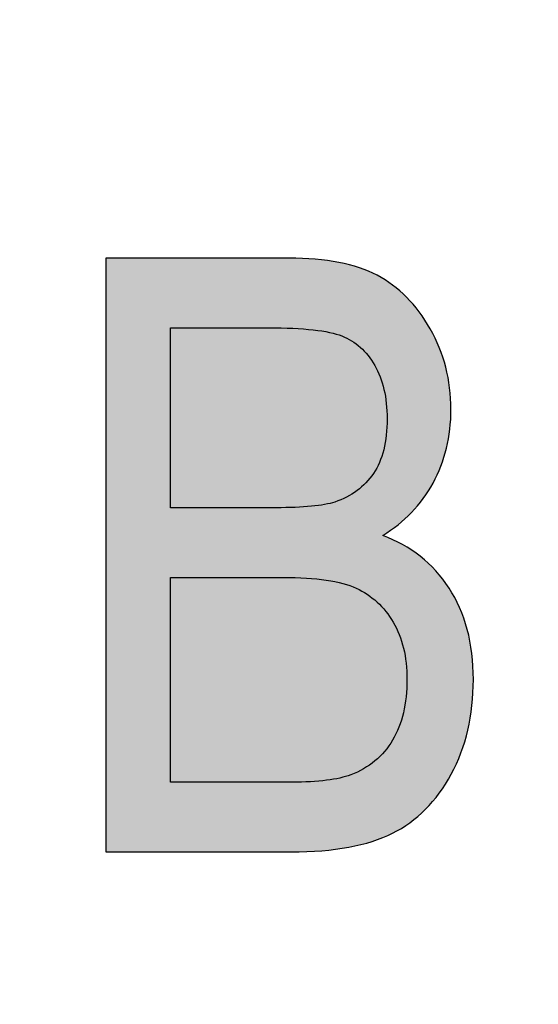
# Model space of a CAD drawing. Header units: millimetres. Extents: x -296 to 295, y -209 to 209.
# Tile 46 of 140: x -232.23 to -231.13, y 41.33 to 43.42. Entities that reach past the tile are written whole.
import ezdxf

# ---------------------------------------------------------------- set-up
doc = ezdxf.new("R2010")
doc.units = ezdxf.units.MM
doc.header["$MEASUREMENT"] = 0
doc.layers.add('layer 1', color=7, linetype='Continuous')

msp = doc.modelspace()

# ---------------------------------------------------------------- hatches: boundary and pattern name
at = {"layer": 'layer 1'}
h = msp.add_hatch(color=250, dxfattribs=at)
edge = h.paths.add_edge_path()
edge.add_spline(control_points=[(-232.0498, 41.65), (-232.0498, 41.65), (-232.0498, 42.913), (-232.0498, 42.913), (-232.0498, 42.913), (-231.6606, 42.913), (-231.6606, 42.913), (-231.5815, 42.913), (-231.5192, 42.9009), (-231.473, 42.8765), (-231.4271, 42.8521), (-231.3895, 42.8142), (-231.3601, 42.7624), (-231.3307, 42.7107), (-231.316, 42.6537), (-231.316, 42.5913), (-231.316, 42.5334), (-231.3287, 42.4811), (-231.3539, 42.4346), (-231.3795, 42.3882), (-231.4151, 42.3512), (-231.4612, 42.3229), (-231.4016, 42.3012), (-231.3545, 42.2638), (-231.3201, 42.2112), (-231.2857, 42.1586), (-231.2684, 42.0936), (-231.2684, 42.0166), (-231.2684, 41.9402), (-231.284, 41.8731), (-231.3154, 41.8152), (-231.3466, 41.7573), (-231.3883, 41.7156), (-231.4404, 41.6894), (-231.4927, 41.6632), (-231.5644, 41.65), (-231.6556, 41.65), (-231.6556, 41.65), (-232.0498, 41.65), (-232.0498, 41.65)], knot_values=[0, 0, 0, 0, 0.076923, 0.076923, 0.076923, 0.153846, 0.153846, 0.153846, 0.230769, 0.230769, 0.230769, 0.307692, 0.307692, 0.307692, 0.384615, 0.384615, 0.384615, 0.461538, 0.461538, 0.461538, 0.538462, 0.538462, 0.538462, 0.615385, 0.615385, 0.615385, 0.692308, 0.692308, 0.692308, 0.769231, 0.769231, 0.769231, 0.846154, 0.846154, 0.846154, 0.923077, 0.923077, 0.923077, 1, 1, 1, 1], degree=3, periodic=1)
h = msp.add_hatch(color=250, dxfattribs=at)
edge = h.paths.add_edge_path()
edge.add_spline(control_points=[(-232.0498, 41.65), (-232.0498, 41.65), (-232.0498, 42.913), (-232.0498, 42.913), (-232.0498, 42.913), (-231.6606, 42.913), (-231.6606, 42.913), (-231.5815, 42.913), (-231.5192, 42.9009), (-231.473, 42.8765), (-231.4271, 42.8521), (-231.3895, 42.8142), (-231.3601, 42.7624), (-231.3307, 42.7107), (-231.316, 42.6537), (-231.316, 42.5913), (-231.316, 42.5334), (-231.3287, 42.4811), (-231.3539, 42.4346), (-231.3795, 42.3882), (-231.4151, 42.3512), (-231.4612, 42.3229), (-231.4016, 42.3012), (-231.3545, 42.2638), (-231.3201, 42.2112), (-231.2857, 42.1586), (-231.2684, 42.0936), (-231.2684, 42.0166), (-231.2684, 41.9402), (-231.284, 41.8731), (-231.3154, 41.8152), (-231.3466, 41.7573), (-231.3883, 41.7156), (-231.4404, 41.6894), (-231.4927, 41.6632), (-231.5644, 41.65), (-231.6556, 41.65), (-231.6556, 41.65), (-232.0498, 41.65), (-232.0498, 41.65)], knot_values=[0, 0, 0, 0, 0.076923, 0.076923, 0.076923, 0.153846, 0.153846, 0.153846, 0.230769, 0.230769, 0.230769, 0.307692, 0.307692, 0.307692, 0.384615, 0.384615, 0.384615, 0.461538, 0.461538, 0.461538, 0.538462, 0.538462, 0.538462, 0.615385, 0.615385, 0.615385, 0.692308, 0.692308, 0.692308, 0.769231, 0.769231, 0.769231, 0.846154, 0.846154, 0.846154, 0.923077, 0.923077, 0.923077, 1, 1, 1, 1], degree=3, periodic=1)
h = msp.add_hatch(color=250, dxfattribs=at)
edge = h.paths.add_edge_path()
edge.add_spline(control_points=[(-232.0498, 41.65), (-232.0498, 41.65), (-232.0498, 42.913), (-232.0498, 42.913), (-232.0498, 42.913), (-231.6606, 42.913), (-231.6606, 42.913), (-231.5815, 42.913), (-231.5192, 42.9009), (-231.473, 42.8765), (-231.4271, 42.8521), (-231.3895, 42.8142), (-231.3601, 42.7624), (-231.3307, 42.7107), (-231.316, 42.6537), (-231.316, 42.5913), (-231.316, 42.5334), (-231.3287, 42.4811), (-231.3539, 42.4346), (-231.3795, 42.3882), (-231.4151, 42.3512), (-231.4612, 42.3229), (-231.4016, 42.3012), (-231.3545, 42.2638), (-231.3201, 42.2112), (-231.2857, 42.1586), (-231.2684, 42.0936), (-231.2684, 42.0166), (-231.2684, 41.9402), (-231.284, 41.8731), (-231.3154, 41.8152), (-231.3466, 41.7573), (-231.3883, 41.7156), (-231.4404, 41.6894), (-231.4927, 41.6632), (-231.5644, 41.65), (-231.6556, 41.65), (-231.6556, 41.65), (-232.0498, 41.65), (-232.0498, 41.65)], knot_values=[0, 0, 0, 0, 0.076923, 0.076923, 0.076923, 0.153846, 0.153846, 0.153846, 0.230769, 0.230769, 0.230769, 0.307692, 0.307692, 0.307692, 0.384615, 0.384615, 0.384615, 0.461538, 0.461538, 0.461538, 0.538462, 0.538462, 0.538462, 0.615385, 0.615385, 0.615385, 0.692308, 0.692308, 0.692308, 0.769231, 0.769231, 0.769231, 0.846154, 0.846154, 0.846154, 0.923077, 0.923077, 0.923077, 1, 1, 1, 1], degree=3, periodic=1)
h = msp.add_hatch(color=250, dxfattribs=at)
edge = h.paths.add_edge_path()
edge.add_spline(control_points=[(-232.0498, 41.65), (-232.0498, 41.65), (-232.0498, 42.913), (-232.0498, 42.913), (-232.0498, 42.913), (-231.6606, 42.913), (-231.6606, 42.913), (-231.5815, 42.913), (-231.5192, 42.9009), (-231.473, 42.8765), (-231.4271, 42.8521), (-231.3895, 42.8142), (-231.3601, 42.7624), (-231.3307, 42.7107), (-231.316, 42.6537), (-231.316, 42.5913), (-231.316, 42.5334), (-231.3287, 42.4811), (-231.3539, 42.4346), (-231.3795, 42.3882), (-231.4151, 42.3512), (-231.4612, 42.3229), (-231.4016, 42.3012), (-231.3545, 42.2638), (-231.3201, 42.2112), (-231.2857, 42.1586), (-231.2684, 42.0936), (-231.2684, 42.0166), (-231.2684, 41.9402), (-231.284, 41.8731), (-231.3154, 41.8152), (-231.3466, 41.7573), (-231.3883, 41.7156), (-231.4404, 41.6894), (-231.4927, 41.6632), (-231.5644, 41.65), (-231.6556, 41.65), (-231.6556, 41.65), (-232.0498, 41.65), (-232.0498, 41.65)], knot_values=[0, 0, 0, 0, 0.076923, 0.076923, 0.076923, 0.153846, 0.153846, 0.153846, 0.230769, 0.230769, 0.230769, 0.307692, 0.307692, 0.307692, 0.384615, 0.384615, 0.384615, 0.461538, 0.461538, 0.461538, 0.538462, 0.538462, 0.538462, 0.615385, 0.615385, 0.615385, 0.692308, 0.692308, 0.692308, 0.769231, 0.769231, 0.769231, 0.846154, 0.846154, 0.846154, 0.923077, 0.923077, 0.923077, 1, 1, 1, 1], degree=3, periodic=1)
h = msp.add_hatch(color=250, dxfattribs=at)
edge = h.paths.add_edge_path()
edge.add_spline(control_points=[(-231.9122, 42.382), (-231.9122, 42.382), (-231.6882, 42.382), (-231.6882, 42.382), (-231.6294, 42.382), (-231.5877, 42.3861), (-231.563, 42.3941), (-231.5274, 42.4061), (-231.5001, 42.4264), (-231.4807, 42.4549), (-231.4615, 42.4834), (-231.4518, 42.5222), (-231.4518, 42.5713), (-231.4518, 42.6166), (-231.4607, 42.6545), (-231.478, 42.6848), (-231.4956, 42.7151), (-231.5189, 42.736), (-231.548, 42.7474), (-231.5771, 42.7589), (-231.6291, 42.7648), (-231.7044, 42.7648), (-231.7044, 42.7648), (-231.9122, 42.7648), (-231.9122, 42.7648), (-231.9122, 42.7648), (-231.9122, 42.382), (-231.9122, 42.382)], knot_values=[0, 0, 0, 0, 0.111111, 0.111111, 0.111111, 0.222222, 0.222222, 0.222222, 0.333333, 0.333333, 0.333333, 0.444444, 0.444444, 0.444444, 0.555556, 0.555556, 0.555556, 0.666667, 0.666667, 0.666667, 0.777778, 0.777778, 0.777778, 0.888889, 0.888889, 0.888889, 1, 1, 1, 1], degree=3, periodic=1)
h = msp.add_hatch(color=250, dxfattribs=at)
edge = h.paths.add_edge_path()
edge.add_spline(control_points=[(-231.9122, 42.382), (-231.9122, 42.382), (-231.6882, 42.382), (-231.6882, 42.382), (-231.6294, 42.382), (-231.5877, 42.3861), (-231.563, 42.3941), (-231.5274, 42.4061), (-231.5001, 42.4264), (-231.4807, 42.4549), (-231.4615, 42.4834), (-231.4518, 42.5222), (-231.4518, 42.5713), (-231.4518, 42.6166), (-231.4607, 42.6545), (-231.478, 42.6848), (-231.4956, 42.7151), (-231.5189, 42.736), (-231.548, 42.7474), (-231.5771, 42.7589), (-231.6291, 42.7648), (-231.7044, 42.7648), (-231.7044, 42.7648), (-231.9122, 42.7648), (-231.9122, 42.7648), (-231.9122, 42.7648), (-231.9122, 42.382), (-231.9122, 42.382)], knot_values=[0, 0, 0, 0, 0.111111, 0.111111, 0.111111, 0.222222, 0.222222, 0.222222, 0.333333, 0.333333, 0.333333, 0.444444, 0.444444, 0.444444, 0.555556, 0.555556, 0.555556, 0.666667, 0.666667, 0.666667, 0.777778, 0.777778, 0.777778, 0.888889, 0.888889, 0.888889, 1, 1, 1, 1], degree=3, periodic=1)
h = msp.add_hatch(color=250, dxfattribs=at)
edge = h.paths.add_edge_path()
edge.add_spline(control_points=[(-231.9122, 42.382), (-231.9122, 42.382), (-231.6882, 42.382), (-231.6882, 42.382), (-231.6294, 42.382), (-231.5877, 42.3861), (-231.563, 42.3941), (-231.5274, 42.4061), (-231.5001, 42.4264), (-231.4807, 42.4549), (-231.4615, 42.4834), (-231.4518, 42.5222), (-231.4518, 42.5713), (-231.4518, 42.6166), (-231.4607, 42.6545), (-231.478, 42.6848), (-231.4956, 42.7151), (-231.5189, 42.736), (-231.548, 42.7474), (-231.5771, 42.7589), (-231.6291, 42.7648), (-231.7044, 42.7648), (-231.7044, 42.7648), (-231.9122, 42.7648), (-231.9122, 42.7648), (-231.9122, 42.7648), (-231.9122, 42.382), (-231.9122, 42.382)], knot_values=[0, 0, 0, 0, 0.111111, 0.111111, 0.111111, 0.222222, 0.222222, 0.222222, 0.333333, 0.333333, 0.333333, 0.444444, 0.444444, 0.444444, 0.555556, 0.555556, 0.555556, 0.666667, 0.666667, 0.666667, 0.777778, 0.777778, 0.777778, 0.888889, 0.888889, 0.888889, 1, 1, 1, 1], degree=3, periodic=1)
h = msp.add_hatch(color=250, dxfattribs=at)
edge = h.paths.add_edge_path()
edge.add_spline(control_points=[(-231.9122, 42.382), (-231.9122, 42.382), (-231.6882, 42.382), (-231.6882, 42.382), (-231.6294, 42.382), (-231.5877, 42.3861), (-231.563, 42.3941), (-231.5274, 42.4061), (-231.5001, 42.4264), (-231.4807, 42.4549), (-231.4615, 42.4834), (-231.4518, 42.5222), (-231.4518, 42.5713), (-231.4518, 42.6166), (-231.4607, 42.6545), (-231.478, 42.6848), (-231.4956, 42.7151), (-231.5189, 42.736), (-231.548, 42.7474), (-231.5771, 42.7589), (-231.6291, 42.7648), (-231.7044, 42.7648), (-231.7044, 42.7648), (-231.9122, 42.7648), (-231.9122, 42.7648), (-231.9122, 42.7648), (-231.9122, 42.382), (-231.9122, 42.382)], knot_values=[0, 0, 0, 0, 0.111111, 0.111111, 0.111111, 0.222222, 0.222222, 0.222222, 0.333333, 0.333333, 0.333333, 0.444444, 0.444444, 0.444444, 0.555556, 0.555556, 0.555556, 0.666667, 0.666667, 0.666667, 0.777778, 0.777778, 0.777778, 0.888889, 0.888889, 0.888889, 1, 1, 1, 1], degree=3, periodic=1)
h = msp.add_hatch(color=250, dxfattribs=at)
edge = h.paths.add_edge_path()
edge.add_spline(control_points=[(-231.9122, 41.7982), (-231.9122, 41.7982), (-231.6547, 41.7982), (-231.6547, 41.7982), (-231.5979, 41.7982), (-231.5562, 41.8035), (-231.5292, 41.8137), (-231.4901, 41.8287), (-231.4604, 41.8534), (-231.4401, 41.8875), (-231.4198, 41.9219), (-231.4095, 41.9652), (-231.4095, 42.0169), (-231.4095, 42.0648), (-231.4192, 42.1051), (-231.4389, 42.1383), (-231.4583, 42.1715), (-231.4845, 42.1956), (-231.5174, 42.2109), (-231.5506, 42.2262), (-231.6024, 42.2339), (-231.6729, 42.2339), (-231.6729, 42.2339), (-231.9122, 42.2339), (-231.9122, 42.2339), (-231.9122, 42.2339), (-231.9122, 41.7982), (-231.9122, 41.7982)], knot_values=[0, 0, 0, 0, 0.111111, 0.111111, 0.111111, 0.222222, 0.222222, 0.222222, 0.333333, 0.333333, 0.333333, 0.444444, 0.444444, 0.444444, 0.555556, 0.555556, 0.555556, 0.666667, 0.666667, 0.666667, 0.777778, 0.777778, 0.777778, 0.888889, 0.888889, 0.888889, 1, 1, 1, 1], degree=3, periodic=1)
h = msp.add_hatch(color=250, dxfattribs=at)
edge = h.paths.add_edge_path()
edge.add_spline(control_points=[(-231.9122, 41.7982), (-231.9122, 41.7982), (-231.6547, 41.7982), (-231.6547, 41.7982), (-231.5979, 41.7982), (-231.5562, 41.8035), (-231.5292, 41.8137), (-231.4901, 41.8287), (-231.4604, 41.8534), (-231.4401, 41.8875), (-231.4198, 41.9219), (-231.4095, 41.9652), (-231.4095, 42.0169), (-231.4095, 42.0648), (-231.4192, 42.1051), (-231.4389, 42.1383), (-231.4583, 42.1715), (-231.4845, 42.1956), (-231.5174, 42.2109), (-231.5506, 42.2262), (-231.6024, 42.2339), (-231.6729, 42.2339), (-231.6729, 42.2339), (-231.9122, 42.2339), (-231.9122, 42.2339), (-231.9122, 42.2339), (-231.9122, 41.7982), (-231.9122, 41.7982)], knot_values=[0, 0, 0, 0, 0.111111, 0.111111, 0.111111, 0.222222, 0.222222, 0.222222, 0.333333, 0.333333, 0.333333, 0.444444, 0.444444, 0.444444, 0.555556, 0.555556, 0.555556, 0.666667, 0.666667, 0.666667, 0.777778, 0.777778, 0.777778, 0.888889, 0.888889, 0.888889, 1, 1, 1, 1], degree=3, periodic=1)
h = msp.add_hatch(color=250, dxfattribs=at)
edge = h.paths.add_edge_path()
edge.add_spline(control_points=[(-231.9122, 41.7982), (-231.9122, 41.7982), (-231.6547, 41.7982), (-231.6547, 41.7982), (-231.5979, 41.7982), (-231.5562, 41.8035), (-231.5292, 41.8137), (-231.4901, 41.8287), (-231.4604, 41.8534), (-231.4401, 41.8875), (-231.4198, 41.9219), (-231.4095, 41.9652), (-231.4095, 42.0169), (-231.4095, 42.0648), (-231.4192, 42.1051), (-231.4389, 42.1383), (-231.4583, 42.1715), (-231.4845, 42.1956), (-231.5174, 42.2109), (-231.5506, 42.2262), (-231.6024, 42.2339), (-231.6729, 42.2339), (-231.6729, 42.2339), (-231.9122, 42.2339), (-231.9122, 42.2339), (-231.9122, 42.2339), (-231.9122, 41.7982), (-231.9122, 41.7982)], knot_values=[0, 0, 0, 0, 0.111111, 0.111111, 0.111111, 0.222222, 0.222222, 0.222222, 0.333333, 0.333333, 0.333333, 0.444444, 0.444444, 0.444444, 0.555556, 0.555556, 0.555556, 0.666667, 0.666667, 0.666667, 0.777778, 0.777778, 0.777778, 0.888889, 0.888889, 0.888889, 1, 1, 1, 1], degree=3, periodic=1)
h = msp.add_hatch(color=250, dxfattribs=at)
edge = h.paths.add_edge_path()
edge.add_spline(control_points=[(-231.9122, 41.7982), (-231.9122, 41.7982), (-231.6547, 41.7982), (-231.6547, 41.7982), (-231.5979, 41.7982), (-231.5562, 41.8035), (-231.5292, 41.8137), (-231.4901, 41.8287), (-231.4604, 41.8534), (-231.4401, 41.8875), (-231.4198, 41.9219), (-231.4095, 41.9652), (-231.4095, 42.0169), (-231.4095, 42.0648), (-231.4192, 42.1051), (-231.4389, 42.1383), (-231.4583, 42.1715), (-231.4845, 42.1956), (-231.5174, 42.2109), (-231.5506, 42.2262), (-231.6024, 42.2339), (-231.6729, 42.2339), (-231.6729, 42.2339), (-231.9122, 42.2339), (-231.9122, 42.2339), (-231.9122, 42.2339), (-231.9122, 41.7982), (-231.9122, 41.7982)], knot_values=[0, 0, 0, 0, 0.111111, 0.111111, 0.111111, 0.222222, 0.222222, 0.222222, 0.333333, 0.333333, 0.333333, 0.444444, 0.444444, 0.444444, 0.555556, 0.555556, 0.555556, 0.666667, 0.666667, 0.666667, 0.777778, 0.777778, 0.777778, 0.888889, 0.888889, 0.888889, 1, 1, 1, 1], degree=3, periodic=1)

# ---------------------------------------------------------------- linework, layer by layer
at = {"layer": 'layer 1', "color": 1, "lineweight": 0}
msp.add_open_spline([(295.3283, 209.2747), (295.3283, 209.2747), (295.3283, -208.9236), (295.3283, -208.9236), (295.3283, -208.9236), (-296.1944, -208.9236), (-296.1944, -208.9236), (-296.1944, -208.9236), (-296.1944, 209.2747), (-296.1944, 209.2747), (-296.1944, 209.2747), (295.3283, 209.2747), (295.3283, 209.2747)], degree=3, knots=[0, 0, 0, 0, 0.25, 0.25, 0.25, 0.5, 0.5, 0.5, 0.75, 0.75, 0.75, 1, 1, 1, 1], dxfattribs=at)
at = {"layer": 'layer 1', "color": 5, "lineweight": 0}
msp.add_open_spline([(-281.2487, 194.7284), (-281.2487, 194.7284), (-281.2487, -197.0649), (-281.2487, -197.0649), (-281.2487, -197.0649), (283.3586, -197.0649), (283.3586, -197.0649)], degree=3, knots=[0, 0, 0, 0, 0.5, 0.5, 0.5, 1, 1, 1, 1], dxfattribs=at)
at = {"layer": 'layer 1', "color": 250}
for points, knots in [([(-232.0498, 41.65), (-232.0498, 41.65), (-232.0498, 42.913), (-232.0498, 42.913), (-232.0498, 42.913), (-231.6606, 42.913), (-231.6606, 42.913), (-231.5815, 42.913), (-231.5192, 42.9009), (-231.473, 42.8765), (-231.4271, 42.8521), (-231.3895, 42.8142), (-231.3601, 42.7624), (-231.3307, 42.7107), (-231.316, 42.6537), (-231.316, 42.5913), (-231.316, 42.5334), (-231.3287, 42.4811), (-231.3539, 42.4346), (-231.3795, 42.3882), (-231.4151, 42.3512), (-231.4612, 42.3229), (-231.4016, 42.3012), (-231.3545, 42.2638), (-231.3201, 42.2112), (-231.2857, 42.1586), (-231.2684, 42.0936), (-231.2684, 42.0166), (-231.2684, 41.9402), (-231.284, 41.8731), (-231.3154, 41.8152), (-231.3466, 41.7573), (-231.3883, 41.7156), (-231.4404, 41.6894), (-231.4927, 41.6632), (-231.5644, 41.65), (-231.6556, 41.65), (-231.6556, 41.65), (-232.0498, 41.65), (-232.0498, 41.65)], [0, 0, 0, 0, 0.076923, 0.076923, 0.076923, 0.153846, 0.153846, 0.153846, 0.230769, 0.230769, 0.230769, 0.307692, 0.307692, 0.307692, 0.384615, 0.384615, 0.384615, 0.461538, 0.461538, 0.461538, 0.538462, 0.538462, 0.538462, 0.615385, 0.615385, 0.615385, 0.692308, 0.692308, 0.692308, 0.769231, 0.769231, 0.769231, 0.846154, 0.846154, 0.846154, 0.923077, 0.923077, 0.923077, 1, 1, 1, 1]), ([(-232.0498, 41.65), (-232.0498, 41.65), (-232.0498, 42.913), (-232.0498, 42.913), (-232.0498, 42.913), (-231.6606, 42.913), (-231.6606, 42.913), (-231.5815, 42.913), (-231.5192, 42.9009), (-231.473, 42.8765), (-231.4271, 42.8521), (-231.3895, 42.8142), (-231.3601, 42.7624), (-231.3307, 42.7107), (-231.316, 42.6537), (-231.316, 42.5913), (-231.316, 42.5334), (-231.3287, 42.4811), (-231.3539, 42.4346), (-231.3795, 42.3882), (-231.4151, 42.3512), (-231.4612, 42.3229), (-231.4016, 42.3012), (-231.3545, 42.2638), (-231.3201, 42.2112), (-231.2857, 42.1586), (-231.2684, 42.0936), (-231.2684, 42.0166), (-231.2684, 41.9402), (-231.284, 41.8731), (-231.3154, 41.8152), (-231.3466, 41.7573), (-231.3883, 41.7156), (-231.4404, 41.6894), (-231.4927, 41.6632), (-231.5644, 41.65), (-231.6556, 41.65), (-231.6556, 41.65), (-232.0498, 41.65), (-232.0498, 41.65)], [0, 0, 0, 0, 0.076923, 0.076923, 0.076923, 0.153846, 0.153846, 0.153846, 0.230769, 0.230769, 0.230769, 0.307692, 0.307692, 0.307692, 0.384615, 0.384615, 0.384615, 0.461538, 0.461538, 0.461538, 0.538462, 0.538462, 0.538462, 0.615385, 0.615385, 0.615385, 0.692308, 0.692308, 0.692308, 0.769231, 0.769231, 0.769231, 0.846154, 0.846154, 0.846154, 0.923077, 0.923077, 0.923077, 1, 1, 1, 1]), ([(-232.0498, 41.65), (-232.0498, 41.65), (-232.0498, 42.913), (-232.0498, 42.913), (-232.0498, 42.913), (-231.6606, 42.913), (-231.6606, 42.913), (-231.5815, 42.913), (-231.5192, 42.9009), (-231.473, 42.8765), (-231.4271, 42.8521), (-231.3895, 42.8142), (-231.3601, 42.7624), (-231.3307, 42.7107), (-231.316, 42.6537), (-231.316, 42.5913), (-231.316, 42.5334), (-231.3287, 42.4811), (-231.3539, 42.4346), (-231.3795, 42.3882), (-231.4151, 42.3512), (-231.4612, 42.3229), (-231.4016, 42.3012), (-231.3545, 42.2638), (-231.3201, 42.2112), (-231.2857, 42.1586), (-231.2684, 42.0936), (-231.2684, 42.0166), (-231.2684, 41.9402), (-231.284, 41.8731), (-231.3154, 41.8152), (-231.3466, 41.7573), (-231.3883, 41.7156), (-231.4404, 41.6894), (-231.4927, 41.6632), (-231.5644, 41.65), (-231.6556, 41.65), (-231.6556, 41.65), (-232.0498, 41.65), (-232.0498, 41.65)], [0, 0, 0, 0, 0.076923, 0.076923, 0.076923, 0.153846, 0.153846, 0.153846, 0.230769, 0.230769, 0.230769, 0.307692, 0.307692, 0.307692, 0.384615, 0.384615, 0.384615, 0.461538, 0.461538, 0.461538, 0.538462, 0.538462, 0.538462, 0.615385, 0.615385, 0.615385, 0.692308, 0.692308, 0.692308, 0.769231, 0.769231, 0.769231, 0.846154, 0.846154, 0.846154, 0.923077, 0.923077, 0.923077, 1, 1, 1, 1]), ([(-232.0498, 41.65), (-232.0498, 41.65), (-232.0498, 42.913), (-232.0498, 42.913), (-232.0498, 42.913), (-231.6606, 42.913), (-231.6606, 42.913), (-231.5815, 42.913), (-231.5192, 42.9009), (-231.473, 42.8765), (-231.4271, 42.8521), (-231.3895, 42.8142), (-231.3601, 42.7624), (-231.3307, 42.7107), (-231.316, 42.6537), (-231.316, 42.5913), (-231.316, 42.5334), (-231.3287, 42.4811), (-231.3539, 42.4346), (-231.3795, 42.3882), (-231.4151, 42.3512), (-231.4612, 42.3229), (-231.4016, 42.3012), (-231.3545, 42.2638), (-231.3201, 42.2112), (-231.2857, 42.1586), (-231.2684, 42.0936), (-231.2684, 42.0166), (-231.2684, 41.9402), (-231.284, 41.8731), (-231.3154, 41.8152), (-231.3466, 41.7573), (-231.3883, 41.7156), (-231.4404, 41.6894), (-231.4927, 41.6632), (-231.5644, 41.65), (-231.6556, 41.65), (-231.6556, 41.65), (-232.0498, 41.65), (-232.0498, 41.65)], [0, 0, 0, 0, 0.076923, 0.076923, 0.076923, 0.153846, 0.153846, 0.153846, 0.230769, 0.230769, 0.230769, 0.307692, 0.307692, 0.307692, 0.384615, 0.384615, 0.384615, 0.461538, 0.461538, 0.461538, 0.538462, 0.538462, 0.538462, 0.615385, 0.615385, 0.615385, 0.692308, 0.692308, 0.692308, 0.769231, 0.769231, 0.769231, 0.846154, 0.846154, 0.846154, 0.923077, 0.923077, 0.923077, 1, 1, 1, 1]), ([(-231.9122, 42.382), (-231.9122, 42.382), (-231.6882, 42.382), (-231.6882, 42.382), (-231.6294, 42.382), (-231.5877, 42.3861), (-231.563, 42.3941), (-231.5274, 42.4061), (-231.5001, 42.4264), (-231.4807, 42.4549), (-231.4615, 42.4834), (-231.4518, 42.5222), (-231.4518, 42.5713), (-231.4518, 42.6166), (-231.4607, 42.6545), (-231.478, 42.6848), (-231.4956, 42.7151), (-231.5189, 42.736), (-231.548, 42.7474), (-231.5771, 42.7589), (-231.6291, 42.7648), (-231.7044, 42.7648), (-231.7044, 42.7648), (-231.9122, 42.7648), (-231.9122, 42.7648), (-231.9122, 42.7648), (-231.9122, 42.382), (-231.9122, 42.382)], [0, 0, 0, 0, 0.111111, 0.111111, 0.111111, 0.222222, 0.222222, 0.222222, 0.333333, 0.333333, 0.333333, 0.444444, 0.444444, 0.444444, 0.555556, 0.555556, 0.555556, 0.666667, 0.666667, 0.666667, 0.777778, 0.777778, 0.777778, 0.888889, 0.888889, 0.888889, 1, 1, 1, 1]), ([(-231.9122, 42.382), (-231.9122, 42.382), (-231.6882, 42.382), (-231.6882, 42.382), (-231.6294, 42.382), (-231.5877, 42.3861), (-231.563, 42.3941), (-231.5274, 42.4061), (-231.5001, 42.4264), (-231.4807, 42.4549), (-231.4615, 42.4834), (-231.4518, 42.5222), (-231.4518, 42.5713), (-231.4518, 42.6166), (-231.4607, 42.6545), (-231.478, 42.6848), (-231.4956, 42.7151), (-231.5189, 42.736), (-231.548, 42.7474), (-231.5771, 42.7589), (-231.6291, 42.7648), (-231.7044, 42.7648), (-231.7044, 42.7648), (-231.9122, 42.7648), (-231.9122, 42.7648), (-231.9122, 42.7648), (-231.9122, 42.382), (-231.9122, 42.382)], [0, 0, 0, 0, 0.111111, 0.111111, 0.111111, 0.222222, 0.222222, 0.222222, 0.333333, 0.333333, 0.333333, 0.444444, 0.444444, 0.444444, 0.555556, 0.555556, 0.555556, 0.666667, 0.666667, 0.666667, 0.777778, 0.777778, 0.777778, 0.888889, 0.888889, 0.888889, 1, 1, 1, 1]), ([(-231.9122, 42.382), (-231.9122, 42.382), (-231.6882, 42.382), (-231.6882, 42.382), (-231.6294, 42.382), (-231.5877, 42.3861), (-231.563, 42.3941), (-231.5274, 42.4061), (-231.5001, 42.4264), (-231.4807, 42.4549), (-231.4615, 42.4834), (-231.4518, 42.5222), (-231.4518, 42.5713), (-231.4518, 42.6166), (-231.4607, 42.6545), (-231.478, 42.6848), (-231.4956, 42.7151), (-231.5189, 42.736), (-231.548, 42.7474), (-231.5771, 42.7589), (-231.6291, 42.7648), (-231.7044, 42.7648), (-231.7044, 42.7648), (-231.9122, 42.7648), (-231.9122, 42.7648), (-231.9122, 42.7648), (-231.9122, 42.382), (-231.9122, 42.382)], [0, 0, 0, 0, 0.111111, 0.111111, 0.111111, 0.222222, 0.222222, 0.222222, 0.333333, 0.333333, 0.333333, 0.444444, 0.444444, 0.444444, 0.555556, 0.555556, 0.555556, 0.666667, 0.666667, 0.666667, 0.777778, 0.777778, 0.777778, 0.888889, 0.888889, 0.888889, 1, 1, 1, 1]), ([(-231.9122, 42.382), (-231.9122, 42.382), (-231.6882, 42.382), (-231.6882, 42.382), (-231.6294, 42.382), (-231.5877, 42.3861), (-231.563, 42.3941), (-231.5274, 42.4061), (-231.5001, 42.4264), (-231.4807, 42.4549), (-231.4615, 42.4834), (-231.4518, 42.5222), (-231.4518, 42.5713), (-231.4518, 42.6166), (-231.4607, 42.6545), (-231.478, 42.6848), (-231.4956, 42.7151), (-231.5189, 42.736), (-231.548, 42.7474), (-231.5771, 42.7589), (-231.6291, 42.7648), (-231.7044, 42.7648), (-231.7044, 42.7648), (-231.9122, 42.7648), (-231.9122, 42.7648), (-231.9122, 42.7648), (-231.9122, 42.382), (-231.9122, 42.382)], [0, 0, 0, 0, 0.111111, 0.111111, 0.111111, 0.222222, 0.222222, 0.222222, 0.333333, 0.333333, 0.333333, 0.444444, 0.444444, 0.444444, 0.555556, 0.555556, 0.555556, 0.666667, 0.666667, 0.666667, 0.777778, 0.777778, 0.777778, 0.888889, 0.888889, 0.888889, 1, 1, 1, 1]), ([(-231.9122, 41.7982), (-231.9122, 41.7982), (-231.6547, 41.7982), (-231.6547, 41.7982), (-231.5979, 41.7982), (-231.5562, 41.8035), (-231.5292, 41.8137), (-231.4901, 41.8287), (-231.4604, 41.8534), (-231.4401, 41.8875), (-231.4198, 41.9219), (-231.4095, 41.9652), (-231.4095, 42.0169), (-231.4095, 42.0648), (-231.4192, 42.1051), (-231.4389, 42.1383), (-231.4583, 42.1715), (-231.4845, 42.1956), (-231.5174, 42.2109), (-231.5506, 42.2262), (-231.6024, 42.2339), (-231.6729, 42.2339), (-231.6729, 42.2339), (-231.9122, 42.2339), (-231.9122, 42.2339), (-231.9122, 42.2339), (-231.9122, 41.7982), (-231.9122, 41.7982)], [0, 0, 0, 0, 0.111111, 0.111111, 0.111111, 0.222222, 0.222222, 0.222222, 0.333333, 0.333333, 0.333333, 0.444444, 0.444444, 0.444444, 0.555556, 0.555556, 0.555556, 0.666667, 0.666667, 0.666667, 0.777778, 0.777778, 0.777778, 0.888889, 0.888889, 0.888889, 1, 1, 1, 1]), ([(-231.9122, 41.7982), (-231.9122, 41.7982), (-231.6547, 41.7982), (-231.6547, 41.7982), (-231.5979, 41.7982), (-231.5562, 41.8035), (-231.5292, 41.8137), (-231.4901, 41.8287), (-231.4604, 41.8534), (-231.4401, 41.8875), (-231.4198, 41.9219), (-231.4095, 41.9652), (-231.4095, 42.0169), (-231.4095, 42.0648), (-231.4192, 42.1051), (-231.4389, 42.1383), (-231.4583, 42.1715), (-231.4845, 42.1956), (-231.5174, 42.2109), (-231.5506, 42.2262), (-231.6024, 42.2339), (-231.6729, 42.2339), (-231.6729, 42.2339), (-231.9122, 42.2339), (-231.9122, 42.2339), (-231.9122, 42.2339), (-231.9122, 41.7982), (-231.9122, 41.7982)], [0, 0, 0, 0, 0.111111, 0.111111, 0.111111, 0.222222, 0.222222, 0.222222, 0.333333, 0.333333, 0.333333, 0.444444, 0.444444, 0.444444, 0.555556, 0.555556, 0.555556, 0.666667, 0.666667, 0.666667, 0.777778, 0.777778, 0.777778, 0.888889, 0.888889, 0.888889, 1, 1, 1, 1]), ([(-231.9122, 41.7982), (-231.9122, 41.7982), (-231.6547, 41.7982), (-231.6547, 41.7982), (-231.5979, 41.7982), (-231.5562, 41.8035), (-231.5292, 41.8137), (-231.4901, 41.8287), (-231.4604, 41.8534), (-231.4401, 41.8875), (-231.4198, 41.9219), (-231.4095, 41.9652), (-231.4095, 42.0169), (-231.4095, 42.0648), (-231.4192, 42.1051), (-231.4389, 42.1383), (-231.4583, 42.1715), (-231.4845, 42.1956), (-231.5174, 42.2109), (-231.5506, 42.2262), (-231.6024, 42.2339), (-231.6729, 42.2339), (-231.6729, 42.2339), (-231.9122, 42.2339), (-231.9122, 42.2339), (-231.9122, 42.2339), (-231.9122, 41.7982), (-231.9122, 41.7982)], [0, 0, 0, 0, 0.111111, 0.111111, 0.111111, 0.222222, 0.222222, 0.222222, 0.333333, 0.333333, 0.333333, 0.444444, 0.444444, 0.444444, 0.555556, 0.555556, 0.555556, 0.666667, 0.666667, 0.666667, 0.777778, 0.777778, 0.777778, 0.888889, 0.888889, 0.888889, 1, 1, 1, 1]), ([(-231.9122, 41.7982), (-231.9122, 41.7982), (-231.6547, 41.7982), (-231.6547, 41.7982), (-231.5979, 41.7982), (-231.5562, 41.8035), (-231.5292, 41.8137), (-231.4901, 41.8287), (-231.4604, 41.8534), (-231.4401, 41.8875), (-231.4198, 41.9219), (-231.4095, 41.9652), (-231.4095, 42.0169), (-231.4095, 42.0648), (-231.4192, 42.1051), (-231.4389, 42.1383), (-231.4583, 42.1715), (-231.4845, 42.1956), (-231.5174, 42.2109), (-231.5506, 42.2262), (-231.6024, 42.2339), (-231.6729, 42.2339), (-231.6729, 42.2339), (-231.9122, 42.2339), (-231.9122, 42.2339), (-231.9122, 42.2339), (-231.9122, 41.7982), (-231.9122, 41.7982)], [0, 0, 0, 0, 0.111111, 0.111111, 0.111111, 0.222222, 0.222222, 0.222222, 0.333333, 0.333333, 0.333333, 0.444444, 0.444444, 0.444444, 0.555556, 0.555556, 0.555556, 0.666667, 0.666667, 0.666667, 0.777778, 0.777778, 0.777778, 0.888889, 0.888889, 0.888889, 1, 1, 1, 1])]:
    msp.add_open_spline(points, degree=3, knots=knots, dxfattribs=at)

doc.saveas('drawing.dxf')
